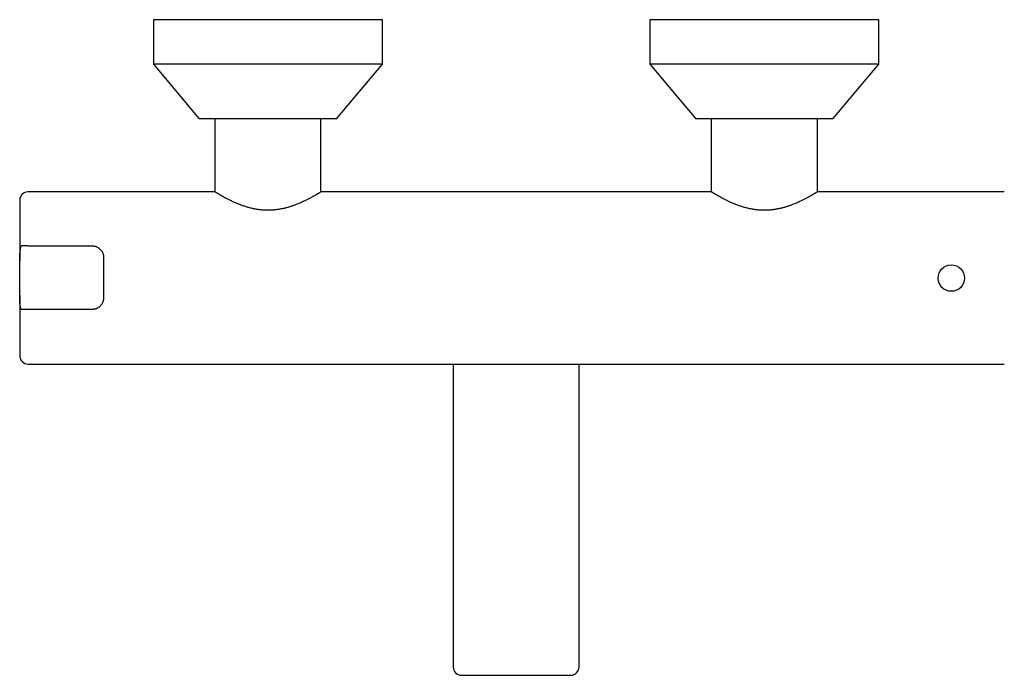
# Model space of a CAD drawing. Header units: millimetres. Extents: x 8 to 1188, y 12 to 1567.
# Tile 1 of 14: x 410 to 707, y 545 to 743. Entities that reach past the tile are written whole.
import ezdxf

# ---------------------------------------------------------------- set-up
doc = ezdxf.new("R2010")
doc.units = ezdxf.units.MM

msp = doc.modelspace()

# ---------------------------------------------------------------- linework, layer by layer
at = {"color": 7, "linetype": 'Continuous', "lineweight": 30}
for p, q in [((450.28, 743), (450.28, 729.56)), ((484.87, 743), (450.28, 743)), ((519.46, 743), (484.87, 743)), ((519.46, 729.56), (519.46, 743)), ((600.28, 743), (600.28, 729.56)), ((669.46, 743), (600.28, 743)), ((669.46, 729.56), (669.46, 743)), ((450.28, 729.56), (464.14, 713.03)), ((484.87, 729.56), (450.28, 729.56)), ((519.46, 729.56), (484.87, 729.56)), ((505.6, 713.03), (519.46, 729.56)), ((600.28, 729.56), (614.14, 713.03)), ((634.87, 729.56), (600.28, 729.56)), ((669.46, 729.56), (634.87, 729.56)), ((655.6, 713.03), (669.46, 729.56)), ((484.87, 713.03), (464.14, 713.03)), ((468.85, 713.03), (468.85, 691.01)), ((505.6, 713.03), (484.87, 713.03)), ((500.89, 691.01), (500.89, 713.03)), ((634.87, 713.03), (614.14, 713.03)), ((618.85, 713.03), (618.85, 691.01)), ((655.6, 713.03), (634.87, 713.03)), ((650.89, 691.01), (650.89, 713.03)), ((468.85, 691.01), (412.36, 691.01)), ((618.85, 691.01), (500.89, 691.01)), ((707.38, 691.01), (650.89, 691.01)), ((409.86, 683.63), (409.86, 670.17)), ((412.36, 674.69), (431.74, 674.69)), ((409.86, 659.85), (409.86, 670.17)), ((435.21, 671.22), (435.21, 658.97)), ((409.86, 659.85), (409.86, 641.51)), ((431.74, 655.5), (412.36, 655.5)), ((412.36, 639.01), (707.38, 639.01)), ((540.85, 639.01), (540.85, 547.5)), ((578.88, 547.5), (578.88, 639.01)), ((543.35, 545), (559.87, 545)), ((559.87, 545), (576.38, 545))]:
    msp.add_line(p, q, dxfattribs=at)
msp.add_circle((691.37, 664.97), 4, dxfattribs=at)
for centre, start, end in [((412.36, 688.51), 90, 180), ((412.36, 641.51), 180, 270), ((543.35, 547.5), 180, 270), ((576.38, 547.5), 270, 360)]:
    msp.add_arc(centre, 2.5, start, end, dxfattribs=at)
for points, knots in [([(500.89, 691.01), (500.89, 691.01), (500.89, 691.01), (500.88, 691.01), (500.85, 690.99), (500.8, 690.96), (500.73, 690.91), (500.64, 690.86), (500.53, 690.78), (500.39, 690.7), (500.24, 690.61), (500.06, 690.5), (499.87, 690.38), (499.66, 690.26), (499.43, 690.12), (499.18, 689.98), (498.91, 689.83), (498.63, 689.67), (498.33, 689.5), (498, 689.32), (497.64, 689.12), (497.25, 688.92), (496.85, 688.71), (496.42, 688.5), (495.98, 688.28), (495.51, 688.06), (495.03, 687.84), (494.52, 687.61), (493.97, 687.38), (493.45, 687.18), (492.98, 687), (492.57, 686.85), (492.15, 686.71), (491.72, 686.56), (491.28, 686.43), (490.87, 686.31), (490.49, 686.2), (490.14, 686.11), (489.79, 686.03), (489.37, 685.93), (488.89, 685.83), (488.34, 685.73), (487.78, 685.65), (487.21, 685.57), (486.64, 685.52), (486.05, 685.47), (485.46, 685.45), (484.87, 685.44), (484.28, 685.45), (483.69, 685.47), (483.1, 685.52), (482.51, 685.58), (481.92, 685.65), (481.34, 685.74), (480.75, 685.85), (480.18, 685.97), (479.63, 686.1), (479.09, 686.24), (478.56, 686.4), (478.04, 686.56), (477.53, 686.73), (477.02, 686.9), (476.53, 687.08), (476.03, 687.28), (475.53, 687.48), (475.02, 687.7), (474.53, 687.92), (474.05, 688.14), (473.59, 688.36), (473.14, 688.58), (472.71, 688.8), (472.36, 688.98), (472.09, 689.13), (471.88, 689.24), (471.68, 689.35), (471.48, 689.46), (471.29, 689.56), (471.1, 689.67), (470.92, 689.77), (470.75, 689.87), (470.58, 689.97), (470.41, 690.06), (470.26, 690.15), (470.11, 690.24), (469.97, 690.32), (469.83, 690.4), (469.71, 690.48), (469.56, 690.57), (469.4, 690.67), (469.26, 690.75), (469.15, 690.82), (469.07, 690.87), (469, 690.91), (468.95, 690.95), (468.9, 690.98), (468.87, 691), (468.86, 691.01), (468.85, 691.01), (468.85, 691.01), (468.85, 691.01)], [0, 0, 0, 0, 0.003296, 0.009985, 0.021119, 0.032273, 0.043578, 0.054883, 0.066269, 0.077654, 0.089192, 0.100749, 0.111979, 0.123225, 0.134595, 0.145966, 0.1574, 0.168835, 0.18039, 0.19196, 0.20459, 0.217238, 0.230023, 0.242808, 0.255665, 0.268521, 0.281515, 0.294527, 0.308662, 0.322822, 0.332399, 0.341979, 0.351556, 0.361212, 0.37087, 0.380525, 0.387887, 0.395248, 0.402629, 0.41001, 0.421036, 0.43208, 0.44328, 0.454479, 0.465766, 0.477054, 0.488513, 0.499998, 0.51132, 0.522665, 0.534197, 0.545728, 0.557357, 0.568987, 0.580799, 0.592634, 0.603955, 0.615293, 0.626757, 0.638221, 0.649749, 0.661277, 0.672923, 0.684585, 0.697395, 0.710224, 0.72319, 0.736157, 0.749196, 0.762236, 0.775418, 0.78862, 0.795732, 0.802843, 0.809968, 0.817092, 0.824259, 0.831425, 0.838606, 0.845787, 0.853142, 0.860497, 0.867869, 0.875242, 0.88267, 0.890097, 0.897545, 0.904992, 0.917766, 0.930568, 0.93925, 0.947935, 0.956617, 0.965382, 0.97415, 0.982915, 0.989611, 0.996308, 1, 1, 1, 1]), ([(634.87, 685.44), (634.67, 685.44), (634.28, 685.45), (633.69, 685.47), (633.1, 685.52), (632.51, 685.58), (631.92, 685.65), (631.34, 685.74), (630.75, 685.85), (630.18, 685.97), (629.63, 686.1), (629.09, 686.24), (628.56, 686.4), (628.04, 686.56), (627.53, 686.73), (627.02, 686.9), (626.53, 687.08), (626.03, 687.28), (625.53, 687.48), (625.02, 687.7), (624.53, 687.92), (624.05, 688.14), (623.59, 688.36), (623.14, 688.58), (622.71, 688.8), (622.36, 688.98), (622.09, 689.13), (621.88, 689.24), (621.68, 689.35), (621.48, 689.46), (621.29, 689.56), (621.1, 689.67), (620.92, 689.77), (620.75, 689.87), (620.58, 689.97), (620.41, 690.06), (620.26, 690.15), (620.11, 690.24), (619.97, 690.32), (619.83, 690.4), (619.71, 690.48), (619.56, 690.57), (619.4, 690.67), (619.26, 690.75), (619.15, 690.82), (619.07, 690.87), (619, 690.91), (618.95, 690.95), (618.9, 690.98), (618.87, 691), (618.86, 691.01), (618.85, 691.01), (618.85, 691.01), (618.85, 691.01)], [0, 0, 0, 0, 0.022642, 0.045334, 0.068396, 0.091459, 0.114717, 0.137976, 0.161601, 0.185272, 0.207913, 0.230589, 0.253517, 0.276445, 0.2995, 0.322556, 0.345849, 0.369171, 0.394792, 0.420449, 0.446382, 0.472315, 0.498395, 0.524474, 0.550838, 0.577242, 0.591465, 0.605687, 0.619937, 0.634186, 0.648518, 0.662851, 0.677213, 0.691574, 0.706285, 0.720995, 0.73574, 0.750485, 0.76534, 0.780195, 0.79509, 0.809984, 0.835533, 0.861136, 0.8785, 0.895869, 0.913234, 0.930765, 0.9483, 0.965831, 0.979223, 0.992615, 1, 1, 1, 1]), ([(650.89, 691.01), (650.89, 691.01), (650.89, 691.01), (650.88, 691.01), (650.85, 690.99), (650.8, 690.96), (650.73, 690.91), (650.64, 690.86), (650.53, 690.78), (650.39, 690.7), (650.24, 690.61), (650.06, 690.5), (649.87, 690.38), (649.66, 690.26), (649.43, 690.12), (649.18, 689.98), (648.91, 689.83), (648.63, 689.67), (648.33, 689.5), (648, 689.32), (647.64, 689.12), (647.25, 688.92), (646.85, 688.71), (646.42, 688.5), (645.98, 688.28), (645.51, 688.06), (645.03, 687.84), (644.52, 687.61), (643.97, 687.38), (643.45, 687.18), (642.98, 687), (642.57, 686.85), (642.15, 686.71), (641.72, 686.56), (641.28, 686.43), (640.87, 686.31), (640.49, 686.2), (640.14, 686.11), (639.79, 686.03), (639.37, 685.93), (638.89, 685.83), (638.34, 685.73), (637.78, 685.65), (637.21, 685.57), (636.64, 685.52), (636.05, 685.47), (635.46, 685.45), (635.07, 685.44), (634.87, 685.44)], [0, 0, 0, 0, 0.006593, 0.01997, 0.042238, 0.064546, 0.087156, 0.109767, 0.132538, 0.155309, 0.178384, 0.201499, 0.223958, 0.246451, 0.269192, 0.291933, 0.314802, 0.337672, 0.360782, 0.383922, 0.409182, 0.434478, 0.460048, 0.485618, 0.511331, 0.537044, 0.563032, 0.589056, 0.617327, 0.645646, 0.664801, 0.68396, 0.703114, 0.722426, 0.741742, 0.761054, 0.775777, 0.7905, 0.805261, 0.820022, 0.842075, 0.864164, 0.886562, 0.908961, 0.931536, 0.954111, 0.97703, 1, 1, 1, 1]), ([(409.86, 688.51), (409.86, 688.51), (409.86, 688.51), (409.86, 688.51), (409.86, 688.51), (409.86, 688.51), (409.86, 688.51), (409.86, 688.51), (409.86, 688.49), (409.86, 688.44), (409.86, 688.36), (409.86, 688.25), (409.86, 688.12), (409.86, 687.99), (409.86, 687.9), (409.86, 687.86), (409.86, 687.81), (409.86, 687.76), (409.86, 687.71), (409.86, 687.62), (409.86, 687.47), (409.86, 687.25), (409.86, 687.01), (409.86, 686.73), (409.86, 686.42), (409.86, 686.09), (409.86, 685.73), (409.86, 685.35), (409.86, 684.95), (409.86, 684.53), (409.86, 684.09), (409.86, 683.78), (409.86, 683.63)], [0, 0, 0, 0, 0.0041723, 0.0089476, 0.0128529, 0.0149591, 0.0170655, 0.0191719, 0.0716674, 0.1242471, 0.1769113, 0.2296599, 0.2824929, 0.3354105, 0.348463, 0.3615206, 0.3745834, 0.3876513, 0.3988144, 0.4092491, 0.4584395, 0.50236, 0.5462806, 0.5970972, 0.647914, 0.6987307, 0.7495474, 0.800364, 0.8502732, 0.9001823, 0.9500912, 1, 1, 1, 1]), ([(409.86, 670.17), (409.86, 670.36), (409.86, 670.74), (409.87, 671.31), (409.89, 671.87), (409.93, 672.44), (409.98, 673), (410.05, 673.52), (410.12, 673.99), (410.2, 674.37), (410.26, 674.6), (410.28, 674.69)], [0, 0, 0, 0, 0.124169, 0.248361, 0.37283, 0.497361, 0.622512, 0.747806, 0.842232, 0.936786, 1, 1, 1, 1]), ([(412.36, 674.69), (412.29, 674.69), (412.16, 674.69), (411.97, 674.69), (411.77, 674.69), (411.58, 674.69), (411.39, 674.69), (411.22, 674.69), (411.05, 674.69), (410.88, 674.69), (410.73, 674.69), (410.58, 674.69), (410.45, 674.69), (410.35, 674.69), (410.3, 674.69), (410.28, 674.69)], [0, 0, 0, 0, 0.07791, 0.156381, 0.236606, 0.317432, 0.395339, 0.473773, 0.553828, 0.634424, 0.714602, 0.795287, 0.877515, 0.960252, 1, 1, 1, 1]), ([(431.74, 674.69), (431.83, 674.69), (432.01, 674.69), (432.29, 674.65), (432.56, 674.6), (432.83, 674.52), (433.09, 674.42), (433.34, 674.31), (433.58, 674.17), (433.8, 674.01), (434.02, 673.84), (434.23, 673.65), (434.41, 673.44), (434.59, 673.21), (434.74, 672.97), (434.88, 672.71), (434.99, 672.43), (435.09, 672.15), (435.16, 671.85), (435.2, 671.54), (435.21, 671.33), (435.21, 671.22)], [0, 0, 0, 0, 0.0498409, 0.0998664, 0.1498971, 0.1997451, 0.2495014, 0.2994243, 0.3493568, 0.3991264, 0.4507131, 0.502464, 0.554222, 0.6058184, 0.6606396, 0.7156462, 0.7706534, 0.8254751, 0.8836143, 0.9418648, 1, 1, 1, 1]), ([(410.24, 655.5), (410.22, 655.59), (410.17, 655.81), (410.1, 656.16), (410.03, 656.61), (409.97, 657.11), (409.92, 657.65), (409.89, 658.2), (409.87, 658.75), (409.86, 659.3), (409.86, 659.67), (409.86, 659.85)], [0, 0, 0, 0, 0.061691, 0.154476, 0.247375, 0.37195, 0.496667, 0.622243, 0.747884, 0.873928, 1, 1, 1, 1]), ([(435.21, 658.97), (435.21, 658.87), (435.2, 658.67), (435.16, 658.37), (435.1, 658.07), (435.01, 657.79), (434.89, 657.51), (434.75, 657.24), (434.59, 656.99), (434.41, 656.75), (434.2, 656.52), (433.98, 656.31), (433.73, 656.13), (433.48, 655.96), (433.21, 655.82), (432.93, 655.71), (432.65, 655.62), (432.35, 655.55), (432.05, 655.51), (431.84, 655.5), (431.74, 655.5)], [0, 0, 0, 0, 0.055844, 0.11189, 0.16794, 0.223791, 0.279613, 0.335632, 0.391648, 0.447467, 0.503643, 0.560034, 0.616414, 0.672574, 0.7267, 0.781047, 0.835381, 0.889491, 0.944746, 1, 1, 1, 1]), ([(412.36, 655.5), (412.29, 655.5), (412.16, 655.5), (411.97, 655.5), (411.77, 655.5), (411.58, 655.5), (411.39, 655.5), (411.21, 655.5), (411.04, 655.5), (410.88, 655.5), (410.73, 655.5), (410.58, 655.5), (410.45, 655.5), (410.33, 655.5), (410.27, 655.5), (410.24, 655.5)], [0, 0, 0, 0, 0.07568, 0.151902, 0.229828, 0.308335, 0.384012, 0.460201, 0.537966, 0.616259, 0.694069, 0.772373, 0.852181, 0.932485, 1, 1, 1, 1])]:
    msp.add_open_spline(points, degree=3, knots=knots, dxfattribs=at)

doc.saveas('drawing.dxf')
